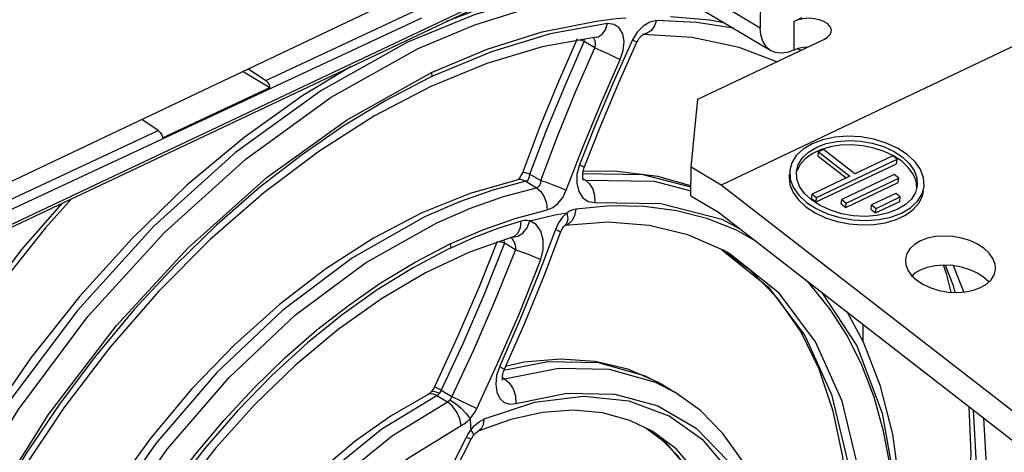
# Model space of a CAD drawing. Extents: x 0 to 594, y 0 to 420.
# Tile 25 of 38: x 536.14 to 544.87, y 90.79 to 94.62. Entities that reach past the tile are written whole.
import ezdxf

# ---------------------------------------------------------------- set-up
doc = ezdxf.new("R2010")
doc.units = 0
doc.header["$LTSCALE"] = 32.67
doc.layers.get('0').update_dxf_attribs({"linetype": 'CONTINUOUS'})

msp = doc.modelspace()

# ---------------------------------------------------------------- linework, layer by layer
at = {"color": 7, "linetype": 'CONTINUOUS'}
for p, q in [((542.7234, 98.4461), (542.7089, 94.552)), ((552.9363, 98.1754), (542.3614, 93.159)), ((540.6662, 95.6241), (542.8018, 94.3498)), ((535.3929, 92.4663), (541.2896, 95.2521)), ((539.615, 94.8732), (535.9717, 93.1449)), ((543.0065, 94.6087), (543.0809, 94.644)), ((542.1045, 94.4652), (541.6707, 94.493)), ((541.6711, 94.4933), (541.6729, 94.4942)), ((542.1563, 93.9195), (543.2734, 94.4494)), ((538.1217, 94.1648), (538.3599, 94.0226)), ((538.1691, 94.1873), (538.3227, 94.0854)), ((537.4067, 93.578), (538.3599, 94.0226)), ((542.0945, 93.3183), (542.1563, 93.9195)), ((537.3696, 93.6408), (537.2225, 93.7382)), ((543.2215, 93.4136), (543.2263, 93.4527)), ((543.271, 93.4739), (543.2263, 93.4527)), ((543.2263, 93.4527), (543.5037, 93.2377)), ((543.3279, 93.4965), (543.2429, 93.4713)), ((543.5484, 93.2589), (543.271, 93.4739)), ((543.2082, 93.048), (543.9231, 93.3871)), ((543.2215, 93.4136), (543.4694, 93.2214)), ((543.8835, 93.4178), (543.5484, 93.2589)), ((543.9231, 93.3871), (543.8835, 93.4178)), ((543.963, 93.3691), (543.8906, 93.4167)), ((543.9183, 93.348), (543.9231, 93.3871)), ((542.0935, 93.0644), (542.0945, 93.3183)), ((542.3614, 93.159), (542.0945, 93.3183)), ((543.0332, 93.2125), (543.0297, 93.2832)), ((543.2034, 93.0088), (543.9183, 93.348)), ((540.5595, 93.2054), (540.1353, 93.0847)), ((543.5037, 93.2377), (543.1686, 93.0787)), ((543.8971, 93.2509), (543.4324, 93.0305)), ((543.4672, 92.9606), (543.9319, 93.1811)), ((543.472, 92.9998), (543.9367, 93.2202)), ((543.9367, 93.2202), (543.8971, 93.2509)), ((543.9319, 93.1811), (543.9367, 93.2202)), ((548.122, 88.6932), (542.3614, 93.159)), ((544.1017, 93.1519), (544.0856, 93.0936)), ((540.1353, 93.0847), (539.7068, 92.9115)), ((542.0935, 93.0644), (542.3394, 92.9176)), ((543.2408, 92.9765), (543.1635, 93.0268)), ((543.1638, 93.0395), (543.1686, 93.0787)), ((543.1638, 93.0395), (543.2034, 93.0088)), ((543.1686, 93.0787), (543.2082, 93.048)), ((543.2034, 93.0088), (543.2082, 93.048)), ((543.4276, 92.9914), (543.4324, 93.0305)), ((543.4324, 93.0305), (543.472, 92.9998)), ((543.9107, 93.0841), (543.6962, 92.9823)), ((543.731, 92.9125), (543.9455, 93.0142)), ((543.7358, 92.9516), (543.9503, 93.0534)), ((543.9503, 93.0534), (543.9107, 93.0841)), ((543.9455, 93.0142), (543.9503, 93.0534)), ((543.4276, 92.9914), (543.4672, 92.9606)), ((543.4672, 92.9606), (543.472, 92.9998)), ((543.6914, 92.9432), (543.6962, 92.9823)), ((543.6914, 92.9432), (543.731, 92.9125)), ((543.6962, 92.9823), (543.7358, 92.9516)), ((543.731, 92.9125), (543.7358, 92.9516)), ((542.3394, 92.9176), (548.1, 88.4518)), ((543.837, 92.9091), (543.7413, 92.8891)), ((540.9752, 92.7996), (540.9773, 92.8012)), ((541.3556, 92.8292), (540.9773, 92.8013)), ((540.9773, 92.8012), (540.9783, 92.8019)), ((540.9783, 92.8019), (540.9798, 92.8028)), ((542.6231, 92.4025), (542.3731, 92.5836)), ((543.6208, 91.7754), (543.6213, 91.9239)), ((541.8579, 91.3805), (541.9516, 91.3246)), ((541.8282, 90.9112), (541.6999, 91.0035)), ((540.2055, 90.9777), (540.2057, 90.9777))]:
    msp.add_line(p, q, dxfattribs=at)
at = {"color": 9, "linetype": 'CONTINUOUS'}
for p, q in [((540.5733, 95.8263), (542.7089, 94.552)), ((541.2676, 95.2653), (535.4073, 92.4966)), ((538.3226, 94.0853), (539.6709, 94.7143)), ((536.0395, 92.9294), (539.7083, 94.6407)), ((543.0065, 94.6087), (543.0055, 94.3547)), ((541.617, 94.5126), (541.5756, 94.4441)), ((541.67, 94.5674), (541.617, 94.5126)), ((541.6989, 94.4999), (541.6645, 94.4934)), ((541.1465, 94.43), (541.1148, 94.4434)), ((541.1465, 94.43), (541.149, 94.4495)), ((541.2404, 94.374), (541.1465, 94.43)), ((541.2289, 94.4638), (541.2292, 94.4636)), ((541.2292, 94.4636), (541.2407, 94.4384)), ((543.0688, 94.3523), (543.0354, 94.3658)), ((539.7937, 94.1548), (539.7956, 94.1202)), ((539.7956, 94.1202), (539.7667, 94.1064)), ((536.0021, 93.0029), (537.3695, 93.6407)), ((540.6282, 93.1922), (540.724, 93.1351)), ((540.6657, 93.2551), (540.7612, 93.1982)), ((541.1581, 93.2031), (541.1372, 93.2075)), ((541.1378, 93.2153), (541.1581, 93.2031)), ((541.2413, 93.0051), (541.828, 92.9951)), ((539.7449, 92.8827), (539.722, 92.8717)), ((541.0005, 92.8099), (540.9769, 92.8024)), ((540.9773, 92.8012), (540.9933, 92.8196)), ((540.4411, 92.6433), (540.4384, 92.6735)), ((540.4977, 92.6944), (540.5075, 92.6838)), ((540.5105, 92.6989), (540.5129, 92.6985)), ((539.9633, 92.6002), (539.9413, 92.5897)), ((539.9574, 92.6371), (539.9633, 92.6002)), ((540.5364, 92.5865), (540.4411, 92.6433)), ((542.4429, 92.5453), (542.4426, 92.5455)), ((540.8243, 91.5943), (540.4352, 91.5167)), ((540.4218, 91.4545), (540.4409, 91.4432)), ((540.4409, 91.4432), (540.4221, 91.443)), ((541.8579, 91.3805), (541.6823, 91.4703)), ((539.8785, 91.3417), (539.8186, 91.3702)), ((541.7761, 91.4144), (541.9516, 91.3246)), ((539.8399, 91.2935), (539.9337, 91.2375)), ((539.8785, 91.3417), (539.9724, 91.2857)), ((539.9724, 91.2857), (540.1947, 91.1789))]:
    msp.add_line(p, q, dxfattribs=at)
at = {"color": 7, "linetype": 'CONTINUOUS'}
for points in [[(541.288, 94.9353), (540.7742, 94.8637), (540.2479, 94.7278), (539.9242, 94.6071)], [(543.3399, 94.5283), (543.3383, 94.5419), (543.3265, 94.5669), (543.3039, 94.5896), (543.2717, 94.6088), (543.2319, 94.6233), (543.1867, 94.6324), (543.1388, 94.6355), (543.091, 94.6324), (543.046, 94.6233), (543.0065, 94.6087)], [(541.6149, 94.4243), (541.6216, 94.4375), (541.6349, 94.4584), (541.6489, 94.4753), (541.6619, 94.4871), (541.6711, 94.4933)], [(542.8018, 94.3499), (542.7952, 94.354), (542.7584, 94.3877), (542.7311, 94.4332), (542.7144, 94.4887), (542.7089, 94.552)], [(543.2734, 94.4494), (543.3052, 94.4686), (543.3273, 94.4914), (543.3386, 94.5163), (543.3399, 94.5283)], [(541.2522, 94.468), (540.773, 94.3822), (540.2829, 94.2366), (539.7864, 94.0327), (539.2881, 93.7721), (538.7927, 93.4571), (538.3051, 93.0906), (537.8306, 92.6761), (537.3737, 92.2175), (536.9393, 91.7193), (536.5319, 91.1866), (536.1555, 90.6245), (535.814, 90.0389), (535.511, 89.4356), (535.2493, 88.8208), (535.0317, 88.2007)], [(541.0847, 94.4547), (540.9137, 94.0627), (540.7518, 93.6671), (540.5993, 93.2685)], [(541.1471, 93.3135), (541.2941, 93.6858), (541.4592, 94.0775), (541.6149, 94.4243)], [(542.8558, 94.2513), (542.5225, 94.3771), (542.1045, 94.4652)], [(543.0055, 94.3547), (542.9474, 94.3337), (542.8916, 94.3264), (542.8402, 94.3333), (542.8018, 94.3499)], [(543.1292, 94.381), (543.09, 94.3784), (543.045, 94.3693), (543.0055, 94.3547)], [(539.0739, 94.2053), (538.6507, 93.9517), (538.1302, 93.5795), (537.6241, 93.1565), (537.1371, 92.6869), (536.6739, 92.1755), (536.2388, 91.6271), (535.8357, 91.047), (535.4687, 90.4408), (535.141, 89.8142), (534.8559, 89.1732), (534.6161, 88.5239)], [(538.3227, 94.0854), (538.3396, 94.0694), (538.3528, 94.0471), (538.3599, 94.0226)], [(537.3696, 93.6408), (537.3864, 93.6248), (537.3996, 93.6024), (537.4067, 93.578)], [(544.0125, 93.4295), (543.9266, 93.4854), (543.8268, 93.5309), (543.717, 93.5644), (543.6014, 93.5846), (543.4844, 93.5907), (543.3706, 93.5825), (543.2642, 93.5602), (543.1694, 93.5247), (543.0898, 93.4775), (543.0286, 93.4202), (542.9879, 93.3552), (542.9701, 93.2904)], [(543.0297, 93.2832), (543.0457, 93.3414), (543.0823, 93.4), (543.1374, 93.4515), (543.209, 93.494), (543.2943, 93.5259), (543.3901, 93.546), (543.4926, 93.5534), (543.5978, 93.5479), (543.7019, 93.5298), (543.8007, 93.4996), (543.8905, 93.4586), (543.9678, 93.4083)], [(543.2429, 93.4713), (543.1686, 93.4361), (543.1078, 93.3921), (543.0624, 93.3409), (543.0339, 93.2841)], [(543.8906, 93.4167), (543.807, 93.4561), (543.715, 93.4861), (543.6178, 93.5056), (543.5186, 93.514), (543.4209, 93.5109), (543.3279, 93.4965)], [(544.0978, 93.1377), (544.0905, 93.195), (544.0647, 93.2564), (544.0217, 93.3151), (543.963, 93.3691)], [(543.9678, 93.4083), (544.0297, 93.3507), (544.0737, 93.288), (544.0982, 93.2225), (544.1017, 93.1519)], [(544.1612, 93.1446), (544.1574, 93.2231), (544.1301, 93.2958), (544.0812, 93.3655), (544.0125, 93.4295)], [(540.5992, 93.2685), (540.5918, 93.2511), (540.5802, 93.2305), (540.5692, 93.2161), (540.5602, 93.2073), (540.5578, 93.2055)], [(541.136, 93.222), (541.1342, 93.241), (541.1352, 93.2646), (541.1399, 93.2905), (541.1471, 93.3135)], [(542.0939, 93.152), (541.7998, 93.2351), (541.4115, 93.2831), (541.1376, 93.2776)], [(542.9701, 93.2904), (542.974, 93.212), (543.0012, 93.1393), (543.0501, 93.0696), (543.1189, 93.0056)], [(541.1425, 93.2019), (541.1422, 93.2024), (541.1394, 93.2088), (541.136, 93.222)], [(542.9653, 93.2513), (542.9637, 93.2287), (542.9724, 93.1599), (543.0011, 93.0917), (543.0488, 93.0265), (543.1141, 92.9664)], [(543.1635, 93.0268), (543.1017, 93.0844), (543.0577, 93.1471), (543.0332, 93.2125)], [(543.1141, 92.9664), (543.1945, 92.9136), (543.2874, 92.8698), (543.3896, 92.8365), (543.4976, 92.8148), (543.6078, 92.8055), (543.7164, 92.8089), (543.8198, 92.8249), (543.9142, 92.8529), (543.9967, 92.892), (544.0643, 92.9409), (544.1148, 92.9979), (544.1464, 93.061), (544.1564, 93.1055)], [(543.1189, 93.0056), (543.2047, 92.9497), (543.3045, 92.9041), (543.4143, 92.8706), (543.5299, 92.8504), (543.6469, 92.8443), (543.7608, 92.8526), (543.8672, 92.8749), (543.962, 92.9103), (544.0415, 92.9576), (544.1028, 93.0148), (544.1434, 93.0799), (544.1612, 93.1446)], [(544.0856, 93.0936), (544.0491, 93.0351), (543.9939, 92.9836)], [(536.5987, 93.036), (536.3692, 92.781), (535.8897, 92.1798), (535.4417, 91.5456), (535.0291, 90.8837), (534.6555, 90.1999), (534.324, 89.4999), (534.0374, 88.7897)], [(543.7413, 92.8891), (543.6388, 92.8817), (543.5335, 92.8871), (543.4295, 92.9053), (543.3306, 92.9355), (543.2408, 92.9765)], [(543.9939, 92.9836), (543.9223, 92.941), (543.837, 92.9091)], [(539.7068, 92.9115), (539.2789, 92.6879), (538.8564, 92.4165), (538.4438, 92.1007), (538.0454, 91.7439), (537.6653, 91.3502), (537.3072, 90.9236), (536.9749, 90.4687), (536.6717, 89.9903), (536.4008, 89.4933), (536.1649, 88.983), (535.9665, 88.4645), (535.8079, 87.9431)], [(540.9363, 92.7379), (540.9432, 92.7545), (540.9537, 92.7738), (540.9642, 92.7884), (540.9734, 92.798), (540.9752, 92.7996)], [(542.4429, 92.5453), (542.3863, 92.5778), (542.067, 92.718), (541.7219, 92.8017), (541.3556, 92.8292)], [(540.5166, 92.7011), (540.1301, 92.5646), (539.7399, 92.381), (539.3501, 92.1517), (538.9649, 91.879), (538.5885, 91.5656), (538.2252, 91.2147), (537.8791, 90.8302), (537.5544, 90.4162), (537.2545, 89.9772), (536.9829, 89.5183), (536.7428, 89.0444), (536.5366, 88.5609), (536.3667, 88.0733), (536.2349, 87.5871)], [(540.3754, 92.6586), (540.2158, 92.2585), (540.0214, 91.8074), (539.8186, 91.3702)], [(540.4393, 91.527), (540.6166, 91.9296), (540.7909, 92.3549), (540.9363, 92.7379)], [(544.1286, 92.6639), (544.0758, 92.6325), (544.0352, 92.5945), (544.0083, 92.5511), (543.9961, 92.5041), (543.9955, 92.4904)], [(544.7952, 92.4237), (544.7914, 92.4589), (544.7729, 92.5079), (544.7398, 92.555), (544.6932, 92.5983), (544.6351, 92.6362), (544.5677, 92.667), (544.4937, 92.6897), (544.4161, 92.7033), (544.3379, 92.7075), (544.2621, 92.7021), (544.1914, 92.6873), (544.1286, 92.6639)], [(543.9955, 92.4904), (543.9993, 92.4551), (544.0178, 92.4062), (544.0509, 92.3591), (544.0974, 92.3157), (544.1556, 92.2779), (544.223, 92.2471), (544.2969, 92.2244), (544.3745, 92.2107), (544.4527, 92.2066), (544.5286, 92.212), (544.5993, 92.2267), (544.6621, 92.2502)], [(543.4354, 89.3842), (543.4796, 89.8614), (543.4809, 90.3192), (543.4396, 90.7524), (543.3564, 91.1564), (543.2321, 91.527), (543.0678, 91.8607), (542.8643, 92.1537), (542.6231, 92.4025)], [(544.1276, 92.4061), (544.0749, 92.3748), (544.0545, 92.3557)], [(544.7352, 92.3007), (544.6923, 92.3406), (544.6341, 92.3785), (544.5667, 92.4093), (544.4928, 92.432), (544.4152, 92.4456), (544.337, 92.4498), (544.2611, 92.4444), (544.1904, 92.4296), (544.1276, 92.4061)], [(544.4013, 92.2093), (544.36, 92.3765), (544.3326, 92.4495)], [(544.6621, 92.2502), (544.7148, 92.2816), (544.7554, 92.3196), (544.7824, 92.363), (544.7945, 92.41), (544.7952, 92.4237)], [(543.8653, 89.0008), (543.9375, 89.5152), (543.9649, 90.0153), (543.9471, 90.496), (543.884, 90.9516), (543.7764, 91.3768), (543.6256, 91.7665), (543.4786, 92.0345)], [(541.8581, 91.3804), (541.8005, 91.4132), (541.5348, 91.5281), (541.2456, 91.5969), (540.9361, 91.6178), (540.6106, 91.5893), (540.4503, 91.5521)], [(540.4244, 91.4298), (540.4244, 91.4299), (540.423, 91.4348), (540.4217, 91.4466), (540.4221, 91.4639), (540.4253, 91.4849), (540.4317, 91.5079), (540.4393, 91.527)], [(539.8186, 91.3702), (539.8139, 91.3611), (539.8023, 91.3425), (539.7899, 91.3267), (539.7885, 91.3252)], [(539.7618, 91.3035), (539.4352, 91.1162), (539.1153, 90.8897), (538.8063, 90.6275), (538.5122, 90.3331), (538.2365, 90.0105), (537.9825, 89.6638), (537.7534, 89.2974), (537.5519, 88.916), (537.3806, 88.5242), (537.2418, 88.1269), (537.1373, 87.729), (537.0671, 87.3269)], [(539.7885, 91.3252), (539.784, 91.3205), (539.7727, 91.3106), (539.7637, 91.3045), (539.7618, 91.3035)], [(542.8795, 89.4334), (542.8521, 89.7937), (542.7867, 90.1312), (542.6843, 90.4408), (542.5468, 90.718), (542.377, 90.9592), (542.1777, 91.1618), (541.9516, 91.3246)], [(544.3382, 88.9533), (544.4688, 89.5773), (544.549, 90.1881), (544.578, 90.7793), (544.5617, 91.1949)], [(541.7486, 90.98), (541.5532, 91.0745), (541.3097, 91.1413), (541.0502, 91.164), (540.7778, 91.1437), (540.4953, 91.0813), (540.2057, 90.9777)], [(540.1442, 90.9077), (540.1497, 90.9181), (540.1617, 90.9368), (540.1642, 90.9403)], [(540.1642, 90.9403), (540.172, 90.95), (540.1853, 90.9636), (540.1965, 90.9725), (540.2043, 90.9771), (540.2055, 90.9777)], [(542.3551, 89.9033), (542.2967, 90.1491), (542.2144, 90.3746), (542.1087, 90.5781), (541.9799, 90.7577), (541.8282, 90.9112)], [(539.6637, 89.9893), (539.839, 90.3149), (540.0097, 90.6417), (540.1442, 90.9077)]]:
    msp.add_lwpolyline(points, dxfattribs=at)
at = {"color": 9, "linetype": 'CONTINUOUS'}
for points in [[(541.3466, 94.9207), (540.7707, 94.8356), (540.1796, 94.669), (539.5807, 94.423)], [(539.6744, 94.367), (540.1785, 94.5792), (540.6779, 94.7355), (541.1682, 94.8345)], [(539.7937, 94.1548), (540.2871, 94.3624), (540.7739, 94.5146), (541.253, 94.6114)], [(541.3542, 94.5884), (540.8456, 94.4968), (540.3235, 94.3402), (539.7956, 94.1202)], [(541.2522, 94.468), (541.271, 94.4723), (541.3074, 94.4949), (541.3366, 94.5347), (541.3542, 94.5884)], [(541.253, 94.6114), (541.3421, 94.6233), (541.4307, 94.6332), (541.5188, 94.641)], [(541.4672, 94.2716), (541.4936, 94.3519), (541.5008, 94.43), (541.4885, 94.4986), (541.4575, 94.5517), (541.412, 94.5823), (541.3542, 94.5884)], [(541.7877, 94.615), (541.729, 94.6027), (541.67, 94.5674)], [(541.7877, 94.615), (541.7675, 94.5632), (541.7374, 94.5243), (541.6989, 94.4999)], [(542.4709, 94.5473), (542.142, 94.5982), (541.7877, 94.615)], [(541.9131, 94.6508), (542.2606, 94.6229), (542.3829, 94.5998)], [(539.5807, 94.423), (538.8098, 93.9941), (538.0544, 93.4476), (537.3303, 92.7947), (536.6524, 92.0491), (536.0349, 91.2263), (535.4905, 90.3432), (535.0306, 89.4183), (534.6646, 88.4708)], [(540.6657, 93.2551), (540.8168, 93.65), (540.9771, 94.0418), (541.1465, 94.43)], [(541.5756, 94.4441), (541.4042, 94.0652), (541.2474, 93.6965), (541.1043, 93.3388)], [(541.2407, 94.4384), (541.2446, 94.4071), (541.2405, 94.3739)], [(541.6149, 94.4243), (541.6147, 94.4245), (541.6035, 94.4305), (541.5756, 94.4441)], [(534.7583, 88.4148), (535.1243, 89.3624), (535.5842, 90.2873), (536.1286, 91.1704), (536.7461, 91.9932), (537.424, 92.7388), (538.1481, 93.3917), (538.9035, 93.9382), (539.6744, 94.367)], [(540.7612, 93.1982), (540.9134, 93.5973), (541.0732, 93.9893), (541.2404, 94.374)], [(541.2404, 94.374), (541.2951, 94.3501), (541.3558, 94.3231), (541.4165, 94.2954), (541.4672, 94.2716)], [(540.9883, 93.1132), (541.133, 93.487), (541.2922, 93.8734), (541.4672, 94.2716)], [(534.991, 88.3397), (535.3616, 89.295), (535.8434, 90.2503), (536.3955, 91.1274), (536.9979, 91.9136), (537.6378, 92.6063), (538.3357, 93.2286), (539.0374, 93.7337), (539.7937, 94.1548)], [(539.7667, 94.1064), (539.3872, 93.9082), (539.0097, 93.6797), (538.6361, 93.422), (538.2687, 93.1366), (537.8867, 92.8041), (537.5159, 92.4439), (537.1565, 92.0556), (536.8131, 91.6437), (536.5002, 91.2284), (536.2059, 90.7962), (535.9419, 90.3671), (535.6981, 89.9272), (535.4855, 89.5), (535.293, 89.0667), (535.1203, 88.6256)], [(540.6656, 93.2552), (540.6276, 93.2657), (540.6053, 93.2697), (540.5993, 93.2685)], [(541.1043, 93.3388), (541.0826, 93.2548), (541.0814, 93.1742), (541.0997, 93.1022), (541.1351, 93.047), (541.1836, 93.0135), (541.2413, 93.0051)], [(541.1471, 93.3135), (541.147, 93.3146), (541.1347, 93.3235), (541.1042, 93.3388)], [(540.6282, 93.1922), (540.3364, 93.1145), (540.0415, 93.0112), (539.7449, 92.8827)], [(540.6282, 93.1922), (540.5841, 93.207), (540.5595, 93.2054)], [(540.6282, 93.1922), (540.639, 93.1966), (540.6487, 93.205), (540.6568, 93.2175), (540.6627, 93.2344), (540.6657, 93.2552)], [(540.7612, 93.1982), (540.7583, 93.1773), (540.7525, 93.1604), (540.7445, 93.1478), (540.7348, 93.1395), (540.724, 93.1351)], [(540.7612, 93.1982), (540.8173, 93.1801), (540.879, 93.158), (540.9386, 93.1347), (540.9883, 93.1132)], [(542.0938, 93.1405), (541.6704, 93.2492), (541.135, 93.259)], [(541.1581, 93.2031), (541.7662, 93.1921), (542.0937, 93.108)], [(541.1581, 93.2031), (541.1954, 93.1701), (541.2235, 93.1225), (541.2394, 93.0654), (541.2413, 93.0051)], [(539.8407, 92.8255), (540.1373, 92.954), (540.4322, 93.0574), (540.724, 93.1351)], [(540.724, 93.1351), (540.762, 93.1023), (540.7925, 93.0549), (540.8119, 92.9983), (540.8182, 92.9388)], [(540.8182, 92.9388), (540.8697, 92.9598), (540.9171, 92.9977), (540.9572, 93.0495), (540.9883, 93.1132)], [(536.5139, 92.9959), (536.1538, 92.5861), (535.4998, 91.7043), (534.9148, 90.7658), (534.4083, 89.7858)], [(539.9574, 92.6371), (540.2469, 92.7626), (540.5339, 92.8631), (540.8182, 92.9388)], [(541.0729, 92.9464), (541.047, 92.9403), (541.0212, 92.9294), (540.9961, 92.9139)], [(541.0729, 92.9464), (541.0614, 92.887), (541.0368, 92.8407), (541.0005, 92.8099)], [(542.6641, 92.6659), (542.4983, 92.7583), (542.2441, 92.86), (541.9687, 92.9316), (541.6794, 92.9697), (541.381, 92.9745), (541.0729, 92.9464)], [(541.828, 92.9951), (542.3689, 92.858), (542.5282, 92.7713)], [(539.722, 92.8717), (539.091, 92.5129), (538.4752, 92.0517), (537.8893, 91.4992), (537.3473, 90.8686), (536.8621, 90.1748), (536.4454, 89.4345), (536.107, 88.6654), (535.8551, 87.8858)], [(540.5879, 92.8402), (540.3811, 92.7733), (540.1725, 92.6932), (539.9633, 92.6002)], [(540.5129, 92.6985), (540.5575, 92.7059), (540.6017, 92.7338), (540.64, 92.7808), (540.6661, 92.8417)], [(540.5166, 92.7011), (540.5289, 92.7059), (540.5616, 92.7348), (540.5822, 92.7815), (540.5879, 92.8402)], [(540.6661, 92.8417), (540.6407, 92.8461), (540.6145, 92.8456), (540.5879, 92.8402)], [(540.6661, 92.8417), (540.7769, 92.8697), (540.8869, 92.8938), (540.9961, 92.9139)], [(540.762, 92.4985), (540.7841, 92.5861), (540.7844, 92.6739), (540.7628, 92.7511), (540.7216, 92.8094), (540.6661, 92.8417)], [(540.9961, 92.9139), (540.9537, 92.874), (540.9181, 92.8229), (540.8915, 92.7649)], [(540.9933, 92.8196), (541.0036, 92.8604), (540.9961, 92.914)], [(535.9509, 87.8286), (536.2042, 88.6117), (536.5446, 89.3842), (536.9641, 90.1274), (537.4524, 90.8234), (537.9979, 91.4555), (538.5873, 92.0083), (539.2066, 92.4687), (539.8407, 92.8255)], [(540.8915, 92.7649), (540.7443, 92.3747), (540.5799, 91.97), (540.3963, 91.5489)], [(540.9363, 92.7379), (540.9358, 92.7397), (540.9222, 92.7495), (540.8915, 92.7649)], [(540.4411, 92.6434), (540.4031, 92.6547), (540.3919, 92.6571)], [(540.5075, 92.6838), (540.5185, 92.6671), (540.5275, 92.6478)], [(536.1665, 87.7674), (536.2806, 88.1543), (536.4174, 88.5411), (536.5867, 88.949), (536.7793, 89.3507), (536.9882, 89.7336), (537.2168, 90.1058), (537.4521, 90.449), (537.7025, 90.778), (537.9547, 91.0773), (538.2178, 91.3602), (538.4934, 91.6276), (538.7771, 91.875), (539.0556, 92.0924), (539.3389, 92.289), (539.6473, 92.4763), (539.9574, 92.6371)], [(539.9413, 92.5897), (539.6254, 92.4235), (539.3114, 92.2297), (538.9996, 92.0082), (538.694, 91.7615), (538.3776, 91.473), (538.0728, 91.1599), (537.7791, 90.8214), (537.5015, 90.4626), (537.259, 90.1122), (537.0337, 89.7485), (536.831, 89.3814), (536.6476, 89.0062), (536.4946, 88.6496), (536.3603, 88.29), (536.2433, 87.9214)], [(540.4411, 92.6433), (540.2574, 92.1849), (540.0702, 91.7538), (539.8785, 91.3417)], [(540.5364, 92.5865), (540.352, 92.1284), (540.1643, 91.6975), (539.9724, 91.2857)], [(540.5275, 92.6478), (540.5337, 92.6269), (540.5366, 92.606), (540.5364, 92.5865)], [(540.5364, 92.5865), (540.5908, 92.5677), (540.6508, 92.5452), (540.7109, 92.521), (540.762, 92.4986)], [(542.3677, 92.586), (542.7794, 92.2572), (543.1029, 91.8265), (543.3398, 91.3032), (543.4839, 90.7006), (543.5316, 90.0343)], [(540.1947, 91.1789), (540.3793, 91.5784), (540.569, 92.0162), (540.762, 92.4985)], [(543.5774, 89.2641), (543.6275, 89.9771), (543.5798, 90.6434), (543.4357, 91.246), (543.1988, 91.7693), (542.8752, 92.2), (542.4429, 92.5453)], [(544.3496, 92.4491), (544.4205, 92.2685), (544.4331, 92.2076)], [(544.5145, 92.211), (544.5142, 92.2126), (544.4233, 92.4442)], [(543.8566, 89.2418), (543.8952, 89.6159), (543.9088, 89.9803), (543.8977, 90.3262), (543.8624, 90.6586), (543.8023, 90.9789), (543.7181, 91.2813), (543.61, 91.5644), (543.4789, 91.8255), (543.3253, 92.0636), (543.1505, 92.2766), (543.082, 92.342)], [(543.255, 92.2079), (543.5646, 91.7346), (543.791, 91.1381), (543.9124, 90.4527), (543.9248, 89.7344)], [(540.3963, 91.5489), (540.3706, 91.4716), (540.3622, 91.3947), (540.3719, 91.3249), (540.398, 91.2697), (540.4374, 91.2336), (540.487, 91.2183), (540.5416, 91.2246)], [(540.4393, 91.527), (540.4389, 91.5274), (540.4263, 91.5343), (540.3963, 91.5489)], [(540.4409, 91.4432), (540.918, 91.5383), (541.3676, 91.5286), (541.7761, 91.4144)], [(541.6823, 91.4703), (541.2738, 91.5846), (540.8243, 91.5943)], [(540.4409, 91.4432), (540.4828, 91.4066), (540.5159, 91.3543), (540.5369, 91.2906), (540.5416, 91.2247)], [(539.8481, 91.2985), (539.3516, 90.9971), (538.8801, 90.614), (538.4397, 90.1556), (538.0437, 89.6357), (537.704, 89.07), (537.4308, 88.4756), (537.2324, 87.8703), (537.1147, 87.2726)], [(539.8399, 91.2935), (539.8013, 91.3086), (539.7682, 91.3062), (539.7619, 91.3035)], [(539.8629, 91.3126), (539.8258, 91.3284), (539.7997, 91.3309), (539.7885, 91.3252)], [(539.8481, 91.2985), (539.8558, 91.3049), (539.8629, 91.3126)], [(539.8629, 91.3126), (539.8691, 91.3214), (539.8743, 91.3311), (539.8785, 91.3417)], [(539.9724, 91.2857), (539.9681, 91.2751), (539.9628, 91.2654), (539.9566, 91.2566)], [(542.756, 89.8153), (542.6375, 90.2434), (542.4518, 90.6069), (542.2062, 90.897), (541.9015, 91.1123), (541.5448, 91.2439), (541.1419, 91.2852), (540.7061, 91.2314), (540.2557, 91.0841)], [(540.5416, 91.2246), (540.9942, 91.3153), (541.4183, 91.3077), (541.8003, 91.2048), (542.1391, 91.0064), (542.4205, 90.7165), (542.6373, 90.3355), (542.7758, 89.8782), (542.8303, 89.364)], [(537.2085, 87.2166), (537.3261, 87.8144), (537.5245, 88.4196), (537.7977, 89.014), (538.1374, 89.5797), (538.5335, 90.0996), (538.9739, 90.5581), (539.4454, 90.9412), (539.9419, 91.2425)], [(540.0565, 91.028), (540.0438, 91.0879), (540.0171, 91.1472), (539.9787, 91.1999), (539.9337, 91.2375)], [(539.9566, 91.2566), (539.9496, 91.2489), (539.9419, 91.2425)], [(539.9566, 91.2566), (540.0062, 91.2245), (540.0568, 91.1819), (540.1015, 91.1346), (540.1345, 91.0888)], [(540.1345, 91.0888), (540.1572, 91.1163), (540.1774, 91.1465), (540.1947, 91.1789)], [(540.0565, 91.0279), (540.0836, 91.0441), (540.1098, 91.0645), (540.1345, 91.0887)], [(540.1345, 91.0887), (540.1383, 91.0217), (540.1402, 90.9882)], [(544.5964, 91.1679), (544.6237, 90.6846), (544.5593, 89.806), (544.3852, 88.895)], [(544.4789, 88.8391), (544.653, 89.7501), (544.7174, 90.6287), (544.6912, 91.0945)], [(537.4498, 87.1818), (537.5615, 87.7505), (537.7474, 88.3205), (537.9996, 88.8748), (538.317, 89.4104), (538.6921, 89.91), (539.1181, 90.3591), (539.5798, 90.7377), (540.0565, 91.0279)], [(540.1402, 90.9882), (540.1754, 91.0287), (540.2145, 91.0612), (540.2557, 91.0841)], [(540.2557, 91.0841), (540.2501, 91.0354), (540.2322, 90.9984), (540.2057, 90.9777)], [(541.6966, 91.0051), (541.8686, 90.8781), (542.1086, 90.5991), (542.2875, 90.2513), (542.4005, 89.8441)], [(539.6255, 90.0047), (539.7892, 90.3119), (539.9471, 90.6166), (540.1027, 90.9268)], [(540.1027, 90.9268), (540.114, 90.9481), (540.1265, 90.9686), (540.1402, 90.9882)], [(540.1027, 90.9269), (540.1307, 90.9135), (540.1434, 90.9079), (540.1442, 90.9077)], [(540.1402, 90.9882), (540.1602, 90.9613), (540.1657, 90.944), (540.1642, 90.9403)], [(542.4943, 89.7881), (542.3813, 90.1953), (542.2023, 90.5432), (541.9624, 90.8221), (541.7488, 90.9798)]]:
    msp.add_lwpolyline(points, dxfattribs=at)

doc.saveas('drawing.dxf')
